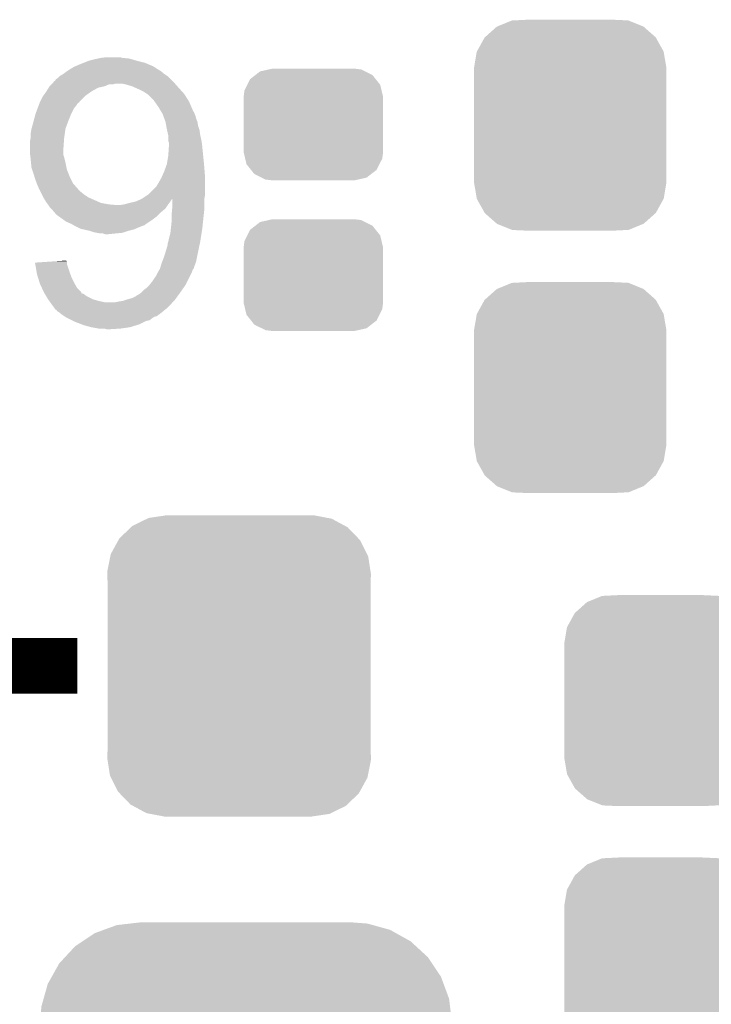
# Model space of a CAD drawing. Extents: x -1.3 to 24.2, y -3.9 to 56.
# Tile 34 of 54: x 11.3 to 13.8, y 19.2 to 22.8. Entities that reach past the tile are written whole.
import ezdxf

# ---------------------------------------------------------------- set-up
doc = ezdxf.new("R2010")
doc.units = 0
doc.layers.get('0').update_dxf_attribs({"linetype": 'CONTINUOUS'})
doc.layers.add('ETH_WIZ_3_CLICK_V102_GTO', color=11, linetype='CONTINUOUS')
doc.layers.add('ETH_WIZ_3_CLICK_V102_GTS', color=8, linetype='CONTINUOUS')

# ---------------------------------------------------------------- blocks, each defined once
blk = doc.blocks.new('CUSTOM_86')
for points in [[(-0.2311, 0.166208), (-0.211908, 0.1811), (0.227898, 0.166208), (0.21605, 0.1811)], [(-0.211908, 0.1811), (-0.194754, 0.194408), (0.21605, 0.1811), (0.189114, 0.194408)], [(-0.194754, 0.194408), (-0.163144, 0.201476), (0.189114, 0.194408), (0.174806, 0.201476)], [(-0.163144, 0.201476), (-0.14986, 0.204446), (0.174806, 0.201476), (0.15006, 0.204446)], [(-0.14986, 0.204446), (-0.14986, 0.20447), (0.15006, 0.204446), (0.14986, 0.20447)], [(-0.251974, 0.125214), (-0.24185, 0.145098), (0.24939, 0.125214), (0.24469, 0.145098)], [(-0.24185, 0.145098), (-0.2311, 0.166208), (0.24469, 0.145098), (0.227898, 0.166208)], [(-0.25527, 0.10033), (-0.251974, 0.125214), (0.25527, 0.10033), (0.24939, 0.125214)], [(-0.25527, 0.09906), (-0.25527, 0.10033), (0.25527, 0.09906), (0.25527, 0.10033)], [(-0.25527, -0.09906), (-0.25527, 0.09906), (0.25527, -0.09906), (0.25527, 0.09906)], [(-0.25527, -0.10033), (-0.25527, -0.09906), (0.25527, -0.10033), (0.25527, -0.09906)], [(-0.249376, -0.12524), (-0.25527, -0.10033), (0.251972, -0.12524), (0.25527, -0.10033)], [(-0.244678, -0.145096), (-0.249376, -0.12524), (0.24186, -0.145096), (0.251972, -0.12524)], [(-0.227854, -0.166234), (-0.244678, -0.145096), (0.231098, -0.166234), (0.24186, -0.145096)], [(-0.216032, -0.18109), (-0.227854, -0.166234), (0.21195, -0.18109), (0.231098, -0.166234)], [(-0.189004, -0.194434), (-0.216032, -0.18109), (0.194752, -0.194434), (0.21195, -0.18109)], [(-0.174782, -0.201456), (-0.189004, -0.194434), (0.16334, -0.201456), (0.194752, -0.194434)], [(-0.14986, -0.204446), (-0.174782, -0.201456), (0.149966, -0.204446), (0.16334, -0.201456)], [(-0.14986, -0.20447), (-0.14986, -0.204446), (0.14986, -0.20447), (0.149966, -0.204446)]]:
    blk.add_solid(points)
blk = doc.blocks.new('CUSTOM_87')
for points in [[(-0.312264, 0.321732), (-0.26893, 0.360448), (0.312592, 0.321732), (0.268592, 0.360448)], [(-0.26893, 0.360448), (-0.267216, 0.361152), (0.268592, 0.360448), (0.26779, 0.361152)], [(-0.267216, 0.361152), (-0.213724, 0.383108), (0.26779, 0.361152), (0.21312, 0.383108)], [(-0.213724, 0.383108), (-0.20803, 0.383392), (0.21312, 0.383108), (0.212412, 0.383392)], [(-0.20803, 0.383392), (-0.154122, 0.38608), (0.212412, 0.383392), (0.154132, 0.38608)], [(-0.341452, 0.269636), (-0.313432, 0.320688), (0.341702, 0.269636), (0.313176, 0.320688)], [(-0.313432, 0.320688), (-0.312264, 0.321732), (0.313176, 0.320688), (0.312592, 0.321732)], [(-0.35179, 0.21082), (-0.342144, 0.268372), (0.35179, 0.21082), (0.34192, 0.268372)], [(-0.342144, 0.268372), (-0.341452, 0.269636), (0.34192, 0.268372), (0.341702, 0.269636)], [(-0.35179, 0.20955), (-0.35179, 0.21082), (0.35179, 0.20955), (0.35179, 0.21082)], [(-0.35179, -0.20955), (-0.35179, 0.20955), (0.35179, -0.20955), (0.35179, 0.20955)], [(-0.35179, -0.21082), (-0.35179, -0.20955), (0.35179, -0.21082), (0.35179, -0.20955)], [(-0.34192, -0.268358), (-0.35179, -0.21082), (0.342148, -0.268358), (0.35179, -0.21082)], [(-0.341702, -0.269636), (-0.34192, -0.268358), (0.341446, -0.269636), (0.342148, -0.268358)], [(-0.313184, -0.320676), (-0.341702, -0.269636), (0.31344, -0.320676), (0.341446, -0.269636)], [(-0.312594, -0.321732), (-0.313184, -0.320676), (0.312258, -0.321732), (0.31344, -0.320676)], [(-0.268602, -0.36044), (-0.312594, -0.321732), (0.26894, -0.36044), (0.312258, -0.321732)], [(-0.267792, -0.361154), (-0.268602, -0.36044), (0.2672, -0.361154), (0.26894, -0.36044)], [(-0.213136, -0.383104), (-0.267792, -0.361154), (0.213734, -0.383104), (0.2672, -0.361154)], [(-0.212414, -0.383394), (-0.213136, -0.383104), (0.207926, -0.383394), (0.213734, -0.383104)], [(-0.154122, -0.38608), (-0.212414, -0.383394), (0.154132, -0.38608), (0.207926, -0.383394)]]:
    blk.add_solid(points)
blk = doc.blocks.new('CUSTOM_172')
for points in [[(-0.520442, 0.598804), (-0.472696, 0.61628), (0.52704, 0.598804), (0.46424, 0.61628)], [(-0.472696, 0.61628), (-0.424458, 0.621836), (0.46424, 0.61628), (0.444274, 0.621836)], [(-0.424458, 0.621836), (-0.38735, 0.62611), (0.444274, 0.621836), (0.38735, 0.62611)], [(-0.598024, 0.557038), (-0.553372, 0.58675), (0.602114, 0.557038), (0.548708, 0.58675)], [(-0.553372, 0.58675), (-0.520442, 0.598804), (0.548708, 0.58675), (0.52704, 0.598804)], [(-0.624896, 0.539156), (-0.598024, 0.557038), (0.621546, 0.539156), (0.602114, 0.557038)], [(-0.66224, 0.498862), (-0.624896, 0.539156), (0.66533, 0.498862), (0.621546, 0.539156)], [(-0.710574, 0.427504), (-0.683292, 0.476144), (0.713172, 0.427504), (0.680562, 0.476144)], [(-0.683292, 0.476144), (-0.66224, 0.498862), (0.680562, 0.476144), (0.66533, 0.498862)], [(-0.740628, 0.346932), (-0.725318, 0.401214), (0.742984, 0.346932), (0.7229, 0.401214)], [(-0.725318, 0.401214), (-0.710574, 0.427504), (0.7229, 0.401214), (0.713172, 0.427504)], [(-0.748638, 0.318528), (-0.740628, 0.346932), (0.746356, 0.318528), (0.742984, 0.346932)], [(-0.75311, 0.26162), (-0.748638, 0.318528), (0.75311, 0.26162), (0.746356, 0.318528)], [(-0.75184, 0.23122), (-0.75311, 0.26162), (0.75184, 0.23122), (0.75311, 0.26162)], [(-0.75184, -0.23122), (-0.75184, 0.23122), (0.75184, -0.23122), (0.75184, 0.23122)], [(-0.75311, -0.26162), (-0.75184, -0.23122), (0.75311, -0.26162), (0.75184, -0.23122)], [(-0.746354, -0.318528), (-0.75311, -0.26162), (0.748638, -0.318528), (0.75311, -0.26162)], [(-0.742984, -0.346932), (-0.746354, -0.318528), (0.740626, -0.346932), (0.748638, -0.318528)], [(-0.722898, -0.401214), (-0.742984, -0.346932), (0.725318, -0.401214), (0.740626, -0.346932)], [(-0.713172, -0.427504), (-0.722898, -0.401214), (0.710572, -0.427504), (0.725318, -0.401214)], [(-0.68056, -0.476144), (-0.713172, -0.427504), (0.683292, -0.476144), (0.710572, -0.427504)], [(-0.66533, -0.498862), (-0.68056, -0.476144), (0.662238, -0.498862), (0.683292, -0.476144)], [(-0.621544, -0.539156), (-0.66533, -0.498862), (0.624896, -0.539156), (0.662238, -0.498862)], [(-0.602114, -0.557038), (-0.621544, -0.539156), (0.598022, -0.557038), (0.624896, -0.539156)], [(-0.548706, -0.58675), (-0.602114, -0.557038), (0.553372, -0.58675), (0.598022, -0.557038)], [(-0.52704, -0.598804), (-0.548706, -0.58675), (0.52044, -0.598804), (0.553372, -0.58675)], [(-0.464238, -0.61628), (-0.52704, -0.598804), (0.472696, -0.61628), (0.52044, -0.598804)], [(-0.444274, -0.621836), (-0.464238, -0.61628), (0.424456, -0.621836), (0.472696, -0.61628)], [(-0.38735, -0.62611), (-0.444274, -0.621836), (0.38735, -0.62611), (0.424456, -0.621836)]]:
    blk.add_solid(points)
blk = doc.blocks.new('CUSTOM_177')
for points in [[(-0.336512, 0.538644), (-0.330752, 0.54146), (0.339192, 0.538644), (0.324464, 0.54146)], [(-0.330752, 0.54146), (-0.266332, 0.551046), (0.324464, 0.54146), (0.274326, 0.551046)], [(-0.266332, 0.551046), (-0.26543, 0.55118), (0.274326, 0.551046), (0.26543, 0.55118)], [(-0.437866, 0.466866), (-0.39557, 0.507216), (0.436224, 0.466866), (0.397276, 0.507216)], [(-0.39557, 0.507216), (-0.39008, 0.512452), (0.397276, 0.507216), (0.3876, 0.512452)], [(-0.39008, 0.512452), (-0.336512, 0.538644), (0.3876, 0.512452), (0.339192, 0.538644)], [(-0.469636, 0.408968), (-0.4418, 0.4597), (0.468318, 0.408968), (0.44314, 0.4597)], [(-0.4418, 0.4597), (-0.437866, 0.466866), (0.44314, 0.4597), (0.436224, 0.466866)], [(-0.482418, 0.344176), (-0.4713, 0.400542), (0.481224, 0.344176), (0.472498, 0.400542)], [(-0.4713, 0.400542), (-0.469636, 0.408968), (0.472498, 0.400542), (0.468318, 0.408968)], [(-0.4826, 0.33528), (-0.482418, 0.344176), (0.4826, 0.33528), (0.481224, 0.344176)], [(-0.48133, 0.311898), (-0.4826, 0.33528), (0.48133, 0.311898), (0.4826, 0.33528)], [(-0.48133, 0.311896), (-0.48133, 0.311898), (0.48133, 0.311896), (0.48133, 0.311898)], [(-0.48133, -0.311896), (-0.48133, 0.311896), (0.48133, -0.311896), (0.48133, 0.311896)], [(-0.4826, -0.33528), (-0.481332, -0.311898), (0.4826, -0.33528), (0.48133, -0.311898)], [(-0.481332, -0.311898), (-0.48133, -0.311896), (0.48133, -0.311898), (0.48133, -0.311896)], [(-0.481222, -0.344176), (-0.4826, -0.33528), (0.482418, -0.344176), (0.4826, -0.33528)], [(-0.472498, -0.400542), (-0.481222, -0.344176), (0.471298, -0.400542), (0.482418, -0.344176)], [(-0.468316, -0.408968), (-0.472498, -0.400542), (0.469636, -0.408968), (0.471298, -0.400542)], [(-0.44314, -0.4597), (-0.468316, -0.408968), (0.441798, -0.4597), (0.469636, -0.408968)], [(-0.436222, -0.466866), (-0.44314, -0.4597), (0.437866, -0.466866), (0.441798, -0.4597)], [(-0.397276, -0.507216), (-0.436222, -0.466866), (0.395568, -0.507216), (0.437866, -0.466866)], [(-0.387598, -0.512452), (-0.397276, -0.507216), (0.39008, -0.512452), (0.395568, -0.507216)], [(-0.339192, -0.538644), (-0.387598, -0.512452), (0.33651, -0.538644), (0.39008, -0.512452)], [(-0.324462, -0.54146), (-0.339192, -0.538644), (0.330752, -0.54146), (0.33651, -0.538644)], [(-0.274326, -0.551046), (-0.324462, -0.54146), (0.26633, -0.551046), (0.330752, -0.54146)], [(-0.26543, -0.55118), (-0.274326, -0.551046), (0.26543, -0.55118), (0.26633, -0.551046)]]:
    blk.add_solid(points)

msp = doc.modelspace()

# ---------------------------------------------------------------- linework, layer by layer
at = {"layer": 'ETH_WIZ_3_CLICK_V102_GTO', "const_width": 0.2032}
msp.add_lwpolyline([(11.0236, 20.4216), (11.4808, 20.4216)], dxfattribs=at)
at = {"layer": 'ETH_WIZ_3_CLICK_V102_GTO'}
for points in [[(11.48588, 22.62124), (11.504924, 22.628858), (11.745466, 22.62124), (11.727182, 22.628858)], [(11.504924, 22.628858), (11.523982, 22.63648), (11.727182, 22.628858), (11.6967, 22.63648)], [(11.523982, 22.63648), (11.5443, 22.64156), (11.6967, 22.63648), (11.679768, 22.64156)], [(11.5443, 22.64156), (11.55573, 22.6441), (11.679768, 22.64156), (11.671302, 22.6441)], [(11.55573, 22.6441), (11.567162, 22.64664), (11.671302, 22.6441), (11.645902, 22.64664)], [(11.567162, 22.64664), (11.590022, 22.64918), (11.645902, 22.64664), (11.635742, 22.64918)], [(11.43, 22.58822), (11.43677, 22.593298), (11.7983, 22.58822), (11.793218, 22.593298)], [(11.43677, 22.593298), (11.440152, 22.595834), (11.793218, 22.593298), (11.788156, 22.595834)], [(11.440152, 22.595834), (11.44016, 22.59584), (11.788156, 22.595834), (11.788156, 22.59584)], [(11.44016, 22.59584), (11.443932, 22.598356), (11.788156, 22.59584), (11.78814, 22.598356)], [(11.443932, 22.598356), (11.443968, 22.59838), (11.78814, 22.598356), (11.785602, 22.59838)], [(11.443968, 22.59838), (11.455398, 22.606), (11.785602, 22.59838), (11.773626, 22.606)], [(11.455398, 22.606), (11.468102, 22.61362), (11.773626, 22.606), (11.76165, 22.61362)], [(11.468102, 22.61362), (11.474022, 22.616158), (11.76165, 22.61362), (11.75766, 22.616158)], [(11.474022, 22.616158), (11.48588, 22.62124), (11.75766, 22.616158), (11.745466, 22.62124)], [(11.389356, 22.55266), (11.39444, 22.557744), (11.837988, 22.55266), (11.83354, 22.557744)], [(11.39444, 22.557744), (11.394454, 22.56028), (11.83354, 22.557744), (11.83132, 22.56028)], [(11.394454, 22.56028), (11.394456, 22.560286), (11.83132, 22.56028), (11.831314, 22.560286)], [(11.394456, 22.560286), (11.39952, 22.562826), (11.831314, 22.560286), (11.828774, 22.562826)], [(11.39952, 22.562826), (11.402064, 22.567898), (11.828774, 22.562826), (11.823702, 22.567898)], [(11.402064, 22.567898), (11.409682, 22.572982), (11.823702, 22.567898), (11.818618, 22.572982)], [(11.409682, 22.572982), (11.414758, 22.578058), (11.818618, 22.572982), (11.813542, 22.578058)], [(11.414758, 22.578058), (11.417302, 22.580602), (11.813542, 22.578058), (11.809728, 22.580602)], [(11.417302, 22.580602), (11.43, 22.58822), (11.809728, 22.580602), (11.7983, 22.58822)], [(11.355616, 22.50694), (11.3665, 22.52218), (11.50874, 22.50694), (11.530508, 22.52218)], [(11.3665, 22.52218), (11.368088, 22.524722), (11.530508, 22.52218), (11.53414, 22.524722)], [(11.368088, 22.524722), (11.376026, 22.537422), (11.53414, 22.524722), (11.557004, 22.537422)], [(11.376026, 22.537422), (11.379202, 22.542502), (11.557004, 22.537422), (11.579862, 22.542502)], [(11.379202, 22.542502), (11.386818, 22.55012), (11.579862, 22.542502), (11.597644, 22.55012)], [(11.386818, 22.55012), (11.38682, 22.550122), (11.597644, 22.55012), (11.612882, 22.550122)], [(11.38682, 22.550122), (11.389356, 22.55266), (11.612882, 22.550122), (11.620504, 22.55266)], [(11.65606, 22.55012), (11.643358, 22.55266), (11.84021, 22.55012), (11.837988, 22.55266)], [(11.681462, 22.5425), (11.65606, 22.55012), (11.846878, 22.5425), (11.84021, 22.55012)], [(11.687178, 22.53996), (11.681462, 22.5425), (11.8491, 22.53996), (11.846878, 22.5425)], [(11.70432, 22.53234), (11.687178, 22.53996), (11.855958, 22.53234), (11.8491, 22.53996)], [(11.724642, 22.522178), (11.70432, 22.53234), (11.865104, 22.522178), (11.855958, 22.53234)], [(11.736072, 22.514558), (11.724642, 22.522178), (11.87196, 22.514558), (11.865104, 22.522178)], [(11.342688, 22.481542), (11.34364, 22.48408), (11.483346, 22.481542), (11.48839, 22.48408)], [(11.34364, 22.48408), (11.343646, 22.484094), (11.48839, 22.48408), (11.488418, 22.484094)], [(11.343646, 22.484094), (11.344914, 22.486628), (11.488418, 22.484094), (11.488426, 22.486628)], [(11.344914, 22.486628), (11.353802, 22.504398), (11.488426, 22.486628), (11.506196, 22.504398)], [(11.353802, 22.504398), (11.355616, 22.50694), (11.506196, 22.504398), (11.50874, 22.50694)], [(11.739882, 22.512018), (11.736072, 22.514558), (11.873578, 22.512018), (11.87196, 22.514558)], [(11.7602, 22.4917), (11.739882, 22.512018), (11.88651, 22.4917), (11.873578, 22.512018)], [(11.763756, 22.486622), (11.7602, 22.4917), (11.88974, 22.486622), (11.88651, 22.4917)], [(11.77798, 22.466302), (11.763756, 22.486622), (11.89845, 22.466302), (11.88974, 22.486622)], [(11.3284, 22.44344), (11.335066, 22.46122), (11.45921, 22.44344), (11.4681, 22.46122)], [(11.335066, 22.46122), (11.33983, 22.473924), (11.4681, 22.46122), (11.478262, 22.473924)], [(11.33983, 22.473924), (11.341734, 22.479), (11.478262, 22.473924), (11.480802, 22.479)], [(11.341734, 22.479), (11.342688, 22.481542), (11.480802, 22.479), (11.483346, 22.481542)], [(11.787124, 22.451062), (11.77798, 22.466302), (11.904982, 22.451062), (11.89845, 22.466302)], [(11.788652, 22.448516), (11.787124, 22.451062), (11.90752, 22.448516), (11.904982, 22.451062)], [(11.79322, 22.4409), (11.788652, 22.448516), (11.91006, 22.4409), (11.90752, 22.448516)], [(11.31824, 22.40534), (11.320948, 22.4155), (11.444084, 22.40534), (11.44778, 22.4155)], [(11.320948, 22.4155), (11.327722, 22.4409), (11.44778, 22.4155), (11.45794, 22.4409)], [(11.327722, 22.4409), (11.3284, 22.44344), (11.45794, 22.4409), (11.45921, 22.44344)], [(11.795068, 22.435818), (11.79322, 22.4409), (11.912602, 22.435818), (11.91006, 22.4409)], [(11.798764, 22.425658), (11.795068, 22.435818), (11.915142, 22.425658), (11.912602, 22.435818)], [(11.80338, 22.412958), (11.798764, 22.425658), (11.92022, 22.412958), (11.915142, 22.425658)], [(11.806152, 22.397718), (11.80338, 22.412958), (11.922762, 22.397718), (11.92022, 22.412958)], [(11.31062, 22.372322), (11.31316, 22.387562), (11.435444, 22.372322), (11.437622, 22.387562)], [(11.31316, 22.387562), (11.31824, 22.40534), (11.437622, 22.387562), (11.444084, 22.40534)], [(11.80846, 22.38502), (11.806152, 22.397718), (11.926994, 22.38502), (11.922762, 22.397718)], [(11.809026, 22.382478), (11.80846, 22.38502), (11.92784, 22.382478), (11.926994, 22.38502)], [(11.812976, 22.364702), (11.809026, 22.382478), (11.93038, 22.364702), (11.92784, 22.382478)], [(11.30808, 22.344382), (11.309602, 22.352), (11.431994, 22.344382), (11.43254, 22.352)], [(11.30808, 22.31644), (11.30808, 22.344382), (11.43, 22.31644), (11.431994, 22.344382)], [(11.309602, 22.352), (11.31062, 22.357082), (11.43254, 22.352), (11.433266, 22.357082)], [(11.31062, 22.357082), (11.31062, 22.372322), (11.433266, 22.357082), (11.435444, 22.372322)], [(11.81354, 22.362158), (11.812976, 22.364702), (11.930946, 22.362158), (11.93038, 22.364702)], [(11.813542, 22.34184), (11.81354, 22.362158), (11.93546, 22.34184), (11.930946, 22.362158)], [(11.813542, 22.341836), (11.813542, 22.34184), (11.935462, 22.341836), (11.93546, 22.34184)], [(11.81608, 22.336756), (11.813542, 22.341836), (11.936096, 22.336756), (11.935462, 22.341836)], [(11.30808, 22.29358), (11.30808, 22.31644), (11.43, 22.29358), (11.43, 22.31644)], [(11.81354, 22.2885), (11.81574, 22.32152), (11.941302, 22.2885), (11.938, 22.32152)], [(11.81574, 22.32152), (11.81608, 22.3266), (11.938, 22.32152), (11.937366, 22.3266)], [(11.81608, 22.3266), (11.81608, 22.336756), (11.937366, 22.3266), (11.936096, 22.336756)], [(11.308362, 22.291044), (11.30808, 22.29358), (11.43, 22.291044), (11.43, 22.29358)], [(11.30921, 22.283418), (11.308362, 22.291044), (11.43254, 22.283418), (11.43, 22.291044)], [(11.31062, 22.27072), (11.30921, 22.283418), (11.435716, 22.27072), (11.43254, 22.283418)], [(11.311384, 22.2631), (11.31062, 22.27072), (11.43762, 22.2631), (11.435716, 22.27072)], [(11.808458, 22.25802), (11.810574, 22.27072), (11.944236, 22.25802), (11.94308, 22.27072)], [(11.810574, 22.27072), (11.81354, 22.2885), (11.94308, 22.27072), (11.941302, 22.2885)], [(11.31316, 22.245322), (11.311384, 22.2631), (11.441176, 22.245322), (11.43762, 22.2631)], [(11.3157, 22.237702), (11.31316, 22.245322), (11.4427, 22.237702), (11.441176, 22.245322)], [(11.32078, 22.22246), (11.3157, 22.237702), (11.448798, 22.22246), (11.4427, 22.237702)], [(11.7983, 22.230082), (11.802916, 22.24278), (11.946598, 22.230082), (11.94562, 22.24278)], [(11.802916, 22.24278), (11.808458, 22.25802), (11.94562, 22.24278), (11.944236, 22.25802)], [(11.323684, 22.2123), (11.32078, 22.22246), (11.45286, 22.2123), (11.448798, 22.22246)], [(11.325862, 22.204678), (11.323684, 22.2123), (11.456672, 22.204678), (11.45286, 22.2123)], [(11.332526, 22.186906), (11.325862, 22.204678), (11.465558, 22.186906), (11.456672, 22.204678)], [(11.77798, 22.18944), (11.78814, 22.20722), (11.94816, 22.18944), (11.94816, 22.20722)], [(11.78814, 22.20722), (11.789268, 22.209762), (11.94816, 22.20722), (11.94816, 22.209762)], [(11.789268, 22.209762), (11.7983, 22.230082), (11.94816, 22.209762), (11.946598, 22.230082)], [(11.33348, 22.18436), (11.332526, 22.186906), (11.467786, 22.18436), (11.465558, 22.186906)], [(11.3411, 22.16658), (11.33348, 22.18436), (11.48334, 22.16658), (11.467786, 22.18436)], [(11.34618, 22.15642), (11.3411, 22.16658), (11.4935, 22.15642), (11.48334, 22.16658)], [(11.73988, 22.14626), (11.770358, 22.176738), (11.94816, 22.14626), (11.94816, 22.176738)], [(11.770358, 22.176738), (11.77798, 22.18944), (11.94816, 22.176738), (11.94816, 22.18944)], [(11.35126, 22.14626), (11.34618, 22.15642), (11.5062, 22.14626), (11.4935, 22.15642)], [(11.35634, 22.136102), (11.35126, 22.14626), (11.521436, 22.136102), (11.5062, 22.14626)], [(11.35634, 22.1361), (11.35634, 22.136102), (11.521442, 22.1361), (11.521436, 22.136102)], [(11.36396, 22.123398), (11.35634, 22.1361), (11.550022, 22.123398), (11.521442, 22.1361)], [(11.36904, 22.115782), (11.36396, 22.123398), (11.567158, 22.115782), (11.550022, 22.123398)], [(11.694158, 22.12086), (11.711304, 22.12848), (11.82116, 22.12086), (11.82624, 22.12848)], [(11.711304, 22.12848), (11.716934, 22.130982), (11.82624, 22.12848), (11.828738, 22.130982)], [(11.716934, 22.130982), (11.717014, 22.131018), (11.94562, 22.130982), (11.94562, 22.131018)], [(11.717014, 22.131018), (11.71702, 22.13102), (11.94562, 22.131018), (11.94562, 22.13102)], [(11.71702, 22.13102), (11.739876, 22.146258), (11.94562, 22.13102), (11.94816, 22.146258)], [(11.739876, 22.146258), (11.73988, 22.14626), (11.94816, 22.146258), (11.94816, 22.14626)], [(11.82878, 22.105618), (11.828738, 22.130982), (11.94562, 22.105618), (11.94562, 22.130982)], [(11.36904, 22.11578), (11.36904, 22.115782), (11.56717, 22.11578), (11.567158, 22.115782)], [(11.37285, 22.1107), (11.36904, 22.11578), (11.5951, 22.1107), (11.56717, 22.11578)], [(11.374756, 22.10816), (11.37285, 22.1107), (11.62304, 22.10816), (11.5951, 22.1107)], [(11.37666, 22.10562), (11.374756, 22.10816), (11.810152, 22.10562), (11.811846, 22.10816)], [(11.38174, 22.098), (11.37666, 22.10562), (11.80507, 22.098), (11.810152, 22.10562)], [(11.384284, 22.095458), (11.38174, 22.098), (11.803376, 22.095458), (11.80507, 22.098)], [(11.389362, 22.09038), (11.384284, 22.095458), (11.797282, 22.09038), (11.803376, 22.095458)], [(11.395892, 22.082762), (11.389362, 22.09038), (11.788142, 22.082762), (11.797282, 22.09038)], [(11.638278, 22.10816), (11.65352, 22.1107), (11.811846, 22.10816), (11.81354, 22.1107)], [(11.65352, 22.1107), (11.6713, 22.11578), (11.81354, 22.1107), (11.81735, 22.11578)], [(11.6713, 22.11578), (11.694158, 22.12086), (11.81735, 22.11578), (11.82116, 22.12086)], [(11.82624, 22.07768), (11.827624, 22.09292), (11.943926, 22.07768), (11.94562, 22.09292)], [(11.827624, 22.09292), (11.82878, 22.105618), (11.94562, 22.09292), (11.94562, 22.105618)], [(11.404598, 22.0726), (11.395892, 22.082762), (11.777978, 22.0726), (11.788142, 22.082762)], [(11.411712, 22.06752), (11.404598, 22.0726), (11.772898, 22.06752), (11.777978, 22.0726)], [(11.43305, 22.05228), (11.411712, 22.06752), (11.75258, 22.05228), (11.772898, 22.06752)], [(11.440158, 22.047202), (11.43305, 22.05228), (11.744962, 22.047202), (11.75258, 22.05228)], [(11.8237, 22.02688), (11.82624, 22.052278), (11.938534, 22.02688), (11.941208, 22.052278)], [(11.82624, 22.07006), (11.82624, 22.07768), (11.94308, 22.07006), (11.943926, 22.07768)], [(11.82624, 22.052278), (11.82624, 22.07006), (11.941208, 22.052278), (11.94308, 22.07006)], [(11.45794, 22.03958), (11.440158, 22.047202), (11.73353, 22.03958), (11.744962, 22.047202)], [(11.46239, 22.037038), (11.45794, 22.03958), (11.729718, 22.037038), (11.73353, 22.03958)], [(11.466832, 22.0345), (11.46239, 22.037038), (11.727176, 22.0345), (11.729718, 22.037038)], [(11.471278, 22.03196), (11.466832, 22.0345), (11.71956, 22.03196), (11.727176, 22.0345)], [(11.475722, 22.02942), (11.471278, 22.03196), (11.71321, 22.02942), (11.71956, 22.03196)], [(11.480802, 22.02688), (11.475722, 22.02942), (11.70686, 22.02688), (11.71321, 22.02942)], [(11.490958, 22.0218), (11.480802, 22.02688), (11.695004, 22.0218), (11.70686, 22.02688)], [(11.501964, 22.01926), (11.490958, 22.0218), (11.689078, 22.01926), (11.695004, 22.0218)], [(11.523972, 22.01418), (11.501964, 22.01926), (11.668762, 22.01418), (11.689078, 22.01926)], [(11.82116, 22.004022), (11.823134, 22.0218), (11.935192, 22.004022), (11.938, 22.0218)], [(11.823134, 22.0218), (11.8237, 22.02688), (11.938, 22.0218), (11.938534, 22.02688)], [(11.52398, 22.014178), (11.523972, 22.01418), (11.668754, 22.014178), (11.668762, 22.01418)], [(11.53922, 22.009102), (11.52398, 22.014178), (11.653524, 22.009102), (11.668754, 22.014178)], [(11.551924, 22.00656), (11.53922, 22.009102), (11.645898, 22.00656), (11.653524, 22.009102)], [(11.564618, 22.00402), (11.551924, 22.00656), (11.6205, 22.00402), (11.645898, 22.00656)], [(11.582398, 22.001482), (11.574776, 22.00402), (11.59512, 22.001482), (11.6205, 22.00402)], [(11.595102, 22.00148), (11.582398, 22.001482), (11.595102, 22.00148), (11.59512, 22.001482)], [(11.81354, 21.973542), (11.81608, 21.98624), (11.93038, 21.973542), (11.932384, 21.98624)], [(11.81608, 21.98624), (11.82116, 22.004022), (11.932384, 21.98624), (11.935192, 22.004022)], [(11.80338, 21.93544), (11.811, 21.960842), (11.922358, 21.93544), (11.927706, 21.960842)], [(11.811, 21.960842), (11.811002, 21.965922), (11.927706, 21.960842), (11.928776, 21.965922)], [(11.811002, 21.965922), (11.813538, 21.97354), (11.928776, 21.965922), (11.93038, 21.97354)], [(11.813538, 21.97354), (11.81354, 21.973542), (11.93038, 21.97354), (11.93038, 21.973542)], [(11.790996, 21.899878), (11.79576, 21.91258), (11.915138, 21.899878), (11.917678, 21.91258)], [(11.79576, 21.91258), (11.799992, 21.92528), (11.917678, 21.91258), (11.92022, 21.92528)], [(11.799992, 21.92528), (11.80338, 21.93544), (11.92022, 21.92528), (11.922358, 21.93544)], [(11.325886, 21.897342), (11.402062, 21.902416), (11.442702, 21.897342), (11.4427, 21.902416)], [(11.326782, 21.892258), (11.325886, 21.897342), (11.442702, 21.892258), (11.442702, 21.897342)], [(11.33214, 21.86178), (11.326782, 21.892258), (11.45286, 21.86178), (11.442702, 21.892258)], [(11.402062, 21.902416), (11.440166, 21.904954), (11.4427, 21.902416), (11.440166, 21.904954)], [(11.780012, 21.869398), (11.78306, 21.874476), (11.90244, 21.869398), (11.904978, 21.874476)], [(11.78306, 21.874476), (11.783062, 21.874478), (11.904978, 21.874476), (11.904978, 21.874478)], [(11.783062, 21.874478), (11.783786, 21.877014), (11.904978, 21.874478), (11.907514, 21.877014)], [(11.783786, 21.877014), (11.784512, 21.879556), (11.907514, 21.877014), (11.90752, 21.879556)], [(11.784512, 21.879556), (11.78814, 21.89226), (11.90752, 21.879556), (11.912282, 21.89226)], [(11.78814, 21.89226), (11.790996, 21.899878), (11.912282, 21.89226), (11.915138, 21.899878)], [(11.33348, 21.85416), (11.33214, 21.86178), (11.455718, 21.85416), (11.45286, 21.86178)], [(11.337388, 21.84146), (11.33348, 21.85416), (11.46048, 21.84146), (11.455718, 21.85416)], [(11.343638, 21.821142), (11.337388, 21.84146), (11.47064, 21.821142), (11.46048, 21.84146)], [(11.75512, 21.82876), (11.765282, 21.844002), (11.883386, 21.82876), (11.891008, 21.844002)], [(11.765282, 21.844002), (11.767822, 21.846544), (11.891008, 21.844002), (11.89228, 21.846544)], [(11.767822, 21.846544), (11.77544, 21.861778), (11.89228, 21.846544), (11.899898, 21.861778)], [(11.77544, 21.86178), (11.780012, 21.869398), (11.8999, 21.86178), (11.90244, 21.869398)], [(11.77544, 21.861778), (11.77544, 21.86178), (11.899898, 21.861778), (11.8999, 21.86178)], [(11.351846, 21.803362), (11.343638, 21.821142), (11.480802, 21.803362), (11.47064, 21.821142)], [(11.35888, 21.788122), (11.351846, 21.803362), (11.496036, 21.788122), (11.480802, 21.803362)], [(11.722102, 21.79574), (11.73226, 21.803362), (11.862814, 21.79574), (11.868148, 21.803362)], [(11.73226, 21.803362), (11.744962, 21.816062), (11.868148, 21.803362), (11.877038, 21.816062)], [(11.744962, 21.816062), (11.75512, 21.82876), (11.877038, 21.816062), (11.883386, 21.82876)], [(11.358884, 21.788116), (11.35888, 21.788122), (11.49604, 21.788116), (11.496036, 21.788122)], [(11.360408, 21.785576), (11.358884, 21.788116), (11.496058, 21.785576), (11.49604, 21.788116)], [(11.36193, 21.783038), (11.360408, 21.785576), (11.503662, 21.783038), (11.496058, 21.785576)], [(11.3665, 21.77542), (11.36193, 21.783038), (11.513822, 21.77542), (11.503662, 21.783038)], [(11.37412, 21.762718), (11.3665, 21.77542), (11.539222, 21.762718), (11.513822, 21.77542)], [(11.377748, 21.75764), (11.37412, 21.762718), (11.556998, 21.75764), (11.539222, 21.762718)], [(11.648442, 21.757642), (11.663672, 21.762718), (11.834322, 21.757642), (11.838938, 21.762718)], [(11.663672, 21.762718), (11.66368, 21.76272), (11.838938, 21.762718), (11.838938, 21.76272)], [(11.66368, 21.76272), (11.68146, 21.7678), (11.838938, 21.76272), (11.842634, 21.7678)], [(11.68146, 21.7678), (11.696698, 21.775422), (11.842634, 21.7678), (11.848176, 21.775422)], [(11.696698, 21.775422), (11.699244, 21.777962), (11.848176, 21.775422), (11.850024, 21.777962)], [(11.699244, 21.777962), (11.704322, 21.780502), (11.850024, 21.777962), (11.851872, 21.780502)], [(11.704322, 21.780502), (11.711942, 21.785582), (11.851872, 21.780502), (11.855566, 21.785582)], [(11.711942, 21.785582), (11.71702, 21.79066), (11.855566, 21.785582), (11.85926, 21.79066)], [(11.71702, 21.79066), (11.722102, 21.79574), (11.85926, 21.79066), (11.862814, 21.79574)], [(11.381378, 21.75256), (11.377748, 21.75764), (11.579862, 21.75256), (11.556998, 21.75764)], [(11.38682, 21.74494), (11.381378, 21.75256), (11.822776, 21.74494), (11.829702, 21.75256)], [(11.39444, 21.73478), (11.38682, 21.74494), (11.813538, 21.73478), (11.822776, 21.74494)], [(11.394442, 21.734778), (11.39444, 21.73478), (11.813538, 21.734778), (11.813538, 21.73478)], [(11.399522, 21.727164), (11.394442, 21.734778), (11.80423, 21.727164), (11.813538, 21.734778)], [(11.404594, 21.72462), (11.399522, 21.727164), (11.801122, 21.72462), (11.80423, 21.727164)], [(11.620502, 21.75256), (11.6332, 21.7551), (11.829702, 21.75256), (11.832012, 21.7551)], [(11.6332, 21.7551), (11.648442, 21.757642), (11.832012, 21.7551), (11.834322, 21.757642)], [(11.407134, 21.719556), (11.404594, 21.72462), (11.794932, 21.719556), (11.801122, 21.72462)], [(11.409676, 21.71954), (11.407134, 21.719556), (11.794912, 21.71954), (11.794932, 21.719556)], [(11.41222, 21.717), (11.409676, 21.71954), (11.791808, 21.717), (11.794912, 21.71954)], [(11.418568, 21.711922), (11.41222, 21.717), (11.785602, 21.711922), (11.791808, 21.717)], [(11.421748, 21.709378), (11.418568, 21.711922), (11.783056, 21.709378), (11.785602, 21.711922)], [(11.42492, 21.70684), (11.421748, 21.709378), (11.777984, 21.70684), (11.783056, 21.709378)], [(11.424924, 21.706838), (11.42492, 21.70684), (11.777982, 21.706838), (11.777984, 21.70684)], [(11.432544, 21.701758), (11.424924, 21.706838), (11.772894, 21.701758), (11.777982, 21.706838)], [(11.436354, 21.699218), (11.432544, 21.701758), (11.762736, 21.699218), (11.772894, 21.701758)], [(11.440158, 21.696682), (11.436354, 21.699218), (11.758932, 21.696682), (11.762736, 21.699218)], [(11.445242, 21.69414), (11.440158, 21.696682), (11.75512, 21.69414), (11.758932, 21.696682)], [(11.460486, 21.686518), (11.445242, 21.69414), (11.74496, 21.686518), (11.75512, 21.69414)], [(11.465566, 21.683978), (11.460486, 21.686518), (11.732258, 21.683978), (11.74496, 21.686518)], [(11.47064, 21.68144), (11.465566, 21.683978), (11.727182, 21.68144), (11.732258, 21.683978)], [(11.497064, 21.671278), (11.47064, 21.68144), (11.706858, 21.671278), (11.727182, 21.68144)], [(11.503658, 21.668742), (11.497064, 21.671278), (11.698614, 21.668742), (11.706858, 21.671278)], [(11.5316, 21.66112), (11.503658, 21.668742), (11.673838, 21.66112), (11.698614, 21.668742)], [(11.559538, 21.65604), (11.5316, 21.66112), (11.63828, 21.65604), (11.673838, 21.66112)], [(11.587478, 21.653502), (11.579856, 21.65604), (11.597672, 21.653502), (11.63828, 21.65604)], [(11.597642, 21.6535), (11.587478, 21.653502), (11.597642, 21.6535), (11.597672, 21.653502)]]:
    msp.add_solid(points, dxfattribs=at)

# ---------------------------------------------------------------- block references
at = {"layer": 'ETH_WIZ_3_CLICK_V102_GTS'}
for name, p in [('CUSTOM_87', (13.2842, 22.40026)), ('CUSTOM_86', (12.3444, 22.4028)), ('CUSTOM_86', (12.3444, 21.85162)), ('CUSTOM_87', (13.2842, 21.44014)), ('CUSTOM_177', (12.07262, 20.4216)), ('CUSTOM_87', (13.6144, 20.2946)), ('CUSTOM_87', (13.6144, 19.33448)), ('CUSTOM_172', (12.09802, 18.85696))]:
    msp.add_blockref(name, p, dxfattribs=at)

doc.saveas('drawing.dxf')
